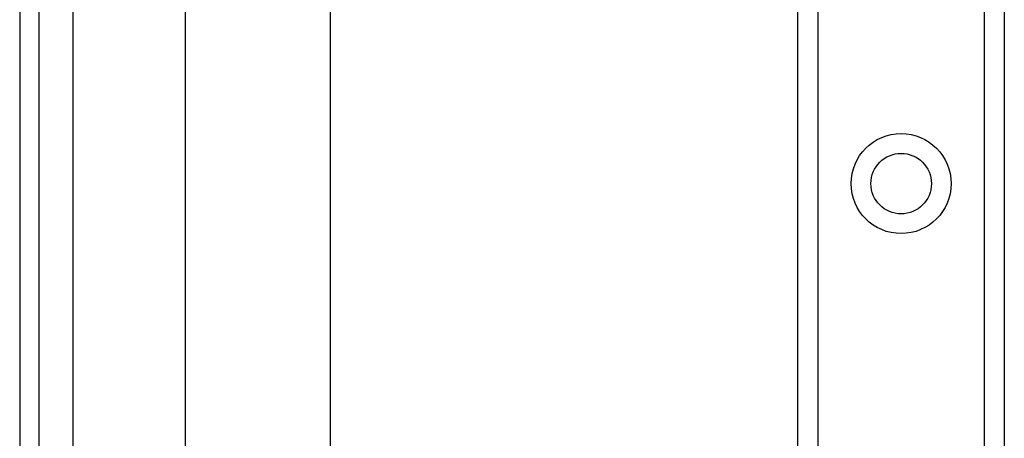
# Model space of a CAD drawing. Header units: inches. Extents: x 2.8 to 89.6, y 4.6 to 48.7.
# Tile 15 of 75: x 2.8 to 5.5, y 15.8 to 16.9. Entities that reach past the tile are written whole.
import ezdxf

# ---------------------------------------------------------------- set-up
doc = ezdxf.new("R2010")
doc.units = ezdxf.units.IN
doc.header["$MEASUREMENT"] = 0
doc.layers.add('Visible Edges(ANSI)', color=7, linetype='Continuous', lineweight=25)
doc.layers.add('Visible Tangent Edges(ANSI)', color=7, linetype='Continuous', lineweight=25)

msp = doc.modelspace()

# ---------------------------------------------------------------- linework, layer by layer
at = {"layer": 'Visible Edges(ANSI)'}
for p, q in [((2.8021, 34.6239), (2.8021, 11.1129)), ((2.8551, 11.1129), (2.8551, 34.6239)), ((4.9221, 12.207), (4.9221, 33.5298)), ((5.4841, 33.5298), (5.4841, 12.207)), ((3.2541, 15.5998), (3.2541, 30.137)), ((3.6478, 30.136), (3.6478, 15.6007))]:
    msp.add_line(p, q, dxfattribs=at)
msp.add_circle((5.2031, 16.4707), 0.0825, dxfattribs=at)
at = {"layer": 'Visible Tangent Edges(ANSI)'}
for p, q in [((2.9481, 11.1129), (2.9481, 34.6239)), ((4.976, 33.5298), (4.976, 12.207)), ((5.4303, 12.207), (5.4303, 33.5298))]:
    msp.add_line(p, q, dxfattribs=at)
msp.add_circle((5.2031, 16.4707), 0.1363, dxfattribs=at)

doc.saveas('drawing.dxf')
